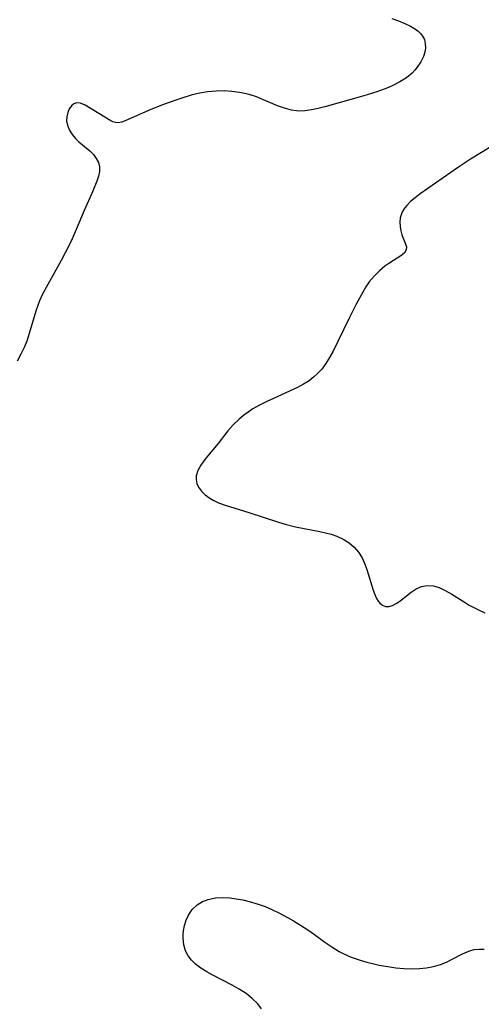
# Model space of a CAD drawing. Header units: metres. Extents: x 1073367 to 1082519, y 1569854 to 1574957.
# Tile 195 of 256: x 1075646 to 1075751, y 1573152 to 1573377. Entities that reach past the tile are written whole.
import ezdxf

# ---------------------------------------------------------------- set-up
doc = ezdxf.new("R2010")
doc.units = ezdxf.units.M
doc.layers.add('CGG_CurvaNivelLidar_v1', color=253, linetype='Continuous', lineweight=30)

msp = doc.modelspace()

# ---------------------------------------------------------------- linework, layer by layer
at = {"layer": 'CGG_CurvaNivelLidar_v1'}
for p, q in [((1075730.5262, 1573377.1308, 67), (1075732.0496, 1573376.6073, 67)), ((1075732.0496, 1573376.6073, 67), (1075733.4478, 1573376.0498, 67)), ((1075733.4478, 1573376.0498, 67), (1075734.7425, 1573375.4311, 67)), ((1075734.7425, 1573375.4311, 67), (1075735.8989, 1573374.7369, 67)), ((1075735.8989, 1573374.7369, 67), (1075736.5252, 1573374.2621, 67)), ((1075736.5252, 1573374.2621, 67), (1075737.069, 1573373.7453, 67)), ((1075737.069, 1573373.7453, 67), (1075737.5366, 1573373.15, 67)), ((1075737.5366, 1573373.15, 67), (1075737.9271, 1573372.3837, 67)), ((1075737.9271, 1573372.3837, 67), (1075738.1464, 1573371.4469, 67)), ((1075738.1464, 1573371.4469, 67), (1075738.1597, 1573370.5001, 67)), ((1075737.7008, 1573368.5375, 67), (1075737.1023, 1573367.272, 67)), ((1075738.0055, 1573369.5235, 67), (1075737.7008, 1573368.5375, 67)), ((1075738.1597, 1573370.5001, 67), (1075738.0055, 1573369.5235, 67)), ((1075737.1023, 1573367.272, 67), (1075736.309, 1573366.0514, 67)), ((1075735.1366, 1573364.7041, 67), (1075733.8439, 1573363.6296, 67)), ((1075735.7549, 1573365.3591, 67), (1075735.1366, 1573364.7041, 67)), ((1075736.309, 1573366.0514, 67), (1075735.7549, 1573365.3591, 67)), ((1075730.7792, 1573361.8696, 67), (1075729.7857, 1573361.4339, 67)), ((1075732.3764, 1573362.6907, 67), (1075730.7792, 1573361.8696, 67)), ((1075733.8439, 1573363.6296, 67), (1075732.3764, 1573362.6907, 67)), ((1075685.064, 1573359.7297, 67), (1075682.7099, 1573359.0434, 67)), ((1075686.7821, 1573360.1365, 67), (1075685.064, 1573359.7297, 67)), ((1075688.5116, 1573360.4377, 67), (1075686.7821, 1573360.1365, 67)), ((1075689.5049, 1573360.5514, 67), (1075688.5116, 1573360.4377, 67)), ((1075690.4998, 1573360.6215, 67), (1075689.5049, 1573360.5514, 67)), ((1075692.2944, 1573360.6426, 67), (1075690.4998, 1573360.6215, 67)), ((1075694.0779, 1573360.5369, 67), (1075692.2944, 1573360.6426, 67)), ((1075695.8394, 1573360.3083, 67), (1075694.0779, 1573360.5369, 67)), ((1075696.9474, 1573360.0952, 67), (1075695.8394, 1573360.3083, 67)), ((1075698.0377, 1573359.8228, 67), (1075696.9474, 1573360.0952, 67)), ((1075699.6835, 1573359.2818, 67), (1075698.0377, 1573359.8228, 67)), ((1075724.1153, 1573359.5354, 67), (1075715.2309, 1573357.021, 67)), ((1075727.0954, 1573360.4441, 67), (1075724.1153, 1573359.5354, 67)), ((1075728.765, 1573361.0308, 67), (1075727.0954, 1573360.4441, 67)), ((1075729.7857, 1573361.4339, 67), (1075728.765, 1573361.0308, 67)), ((1075657.5225, 1573357.2358, 67), (1075657.0592, 1573356.5522, 67)), ((1075658.077, 1573357.7306, 67), (1075657.5225, 1573357.2358, 67)), ((1075658.7127, 1573357.9727, 67), (1075658.077, 1573357.7306, 67)), ((1075659.6381, 1573357.853, 67), (1075658.7127, 1573357.9727, 67)), ((1075660.6681, 1573357.3776, 67), (1075659.6381, 1573357.853, 67)), ((1075666.4931, 1573353.8746, 67), (1075660.6681, 1573357.3776, 67)), ((1075678.5051, 1573357.5754, 67), (1075675.5988, 1573356.4057, 67)), ((1075681.2913, 1573358.5787, 67), (1075678.5051, 1573357.5754, 67)), ((1075682.7099, 1573359.0434, 67), (1075681.2913, 1573358.5787, 67)), ((1075701.291, 1573358.6424, 67), (1075699.6835, 1573359.2818, 67)), ((1075704.4638, 1573357.2908, 67), (1075701.291, 1573358.6424, 67)), ((1075706.0509, 1573356.7005, 67), (1075704.4638, 1573357.2908, 67)), ((1075656.7029, 1573355.7348, 67), (1075656.4707, 1573354.7714, 67)), ((1075657.0592, 1573356.5522, 67), (1075656.7029, 1573355.7348, 67)), ((1075675.5988, 1573356.4057, 67), (1075669.9425, 1573353.8813, 67)), ((1075707.6451, 1573356.2629, 67), (1075706.0509, 1573356.7005, 67)), ((1075708.8076, 1573356.0868, 67), (1075707.6451, 1573356.2629, 67)), ((1075709.3098, 1573356.0561, 67), (1075708.8076, 1573356.0868, 67)), ((1075710.7584, 1573356.1041, 67), (1075709.3098, 1573356.0561, 67)), ((1075712.2275, 1573356.3112, 67), (1075710.7584, 1573356.1041, 67)), ((1075713.7178, 1573356.6303, 67), (1075712.2275, 1573356.3112, 67)), ((1075715.2309, 1573357.021, 67), (1075713.7178, 1573356.6303, 67)), ((1075656.4707, 1573354.7714, 67), (1075656.4458, 1573353.7455, 67)), ((1075656.4458, 1573353.7455, 67), (1075656.6916, 1573352.6525, 67)), ((1075656.6916, 1573352.6525, 67), (1075657.1845, 1573351.5667, 67)), ((1075666.9708, 1573353.6353, 67), (1075666.4931, 1573353.8746, 67)), ((1075667.5823, 1573353.4311, 67), (1075666.9708, 1573353.6353, 67)), ((1075668.2098, 1573353.3682, 67), (1075667.5823, 1573353.4311, 67)), ((1075669.0413, 1573353.5271, 67), (1075668.2098, 1573353.3682, 67)), ((1075669.9425, 1573353.8813, 67), (1075669.0413, 1573353.5271, 67)), ((1075657.1845, 1573351.5667, 67), (1075657.7678, 1573350.6747, 67)), ((1075657.7678, 1573350.6747, 67), (1075658.4682, 1573349.8318, 67)), ((1075658.4682, 1573349.8318, 67), (1075659.2564, 1573349.0527, 67)), ((1075659.2564, 1573349.0527, 67), (1075661.7685, 1573346.9726, 67)), ((1075661.7685, 1573346.9726, 67), (1075662.5563, 1573346.157, 67)), ((1075662.5563, 1573346.157, 67), (1075663.2103, 1573345.273, 67)), ((1075752.7071, 1573347.6933, 67.5), (1075748.4765, 1573345.0887, 67.5)), ((1075663.2103, 1573345.273, 67), (1075663.6875, 1573344.3315, 67)), ((1075663.6875, 1573344.3315, 67), (1075663.9366, 1573343.3402, 67)), ((1075748.4765, 1573345.0887, 67.5), (1075745.7071, 1573343.2824, 67.5)), ((1075663.921, 1573342.3021, 67), (1075663.69, 1573341.2186, 67)), ((1075663.9366, 1573343.3402, 67), (1075663.921, 1573342.3021, 67)), ((1075745.7071, 1573343.2824, 67.5), (1075736.9779, 1573337.1728, 67.5)), ((1075663.3084, 1573340.0866, 67), (1075662.3241, 1573337.6877, 67)), ((1075663.69, 1573341.2186, 67), (1075663.3084, 1573340.0866, 67)), ((1075662.3241, 1573337.6877, 67), (1075660.455, 1573333.3999, 67)), ((1075736.9779, 1573337.1728, 67.5), (1075735.8094, 1573336.309, 67.5)), ((1075734.7954, 1573335.4566, 67.5), (1075733.9108, 1573334.5657, 67.5)), ((1075735.8094, 1573336.309, 67.5), (1075734.7954, 1573335.4566, 67.5)), ((1075660.455, 1573333.3999, 67), (1075658.6291, 1573329.1104, 67)), ((1075732.6869, 1573332.6412, 67.5), (1075732.4436, 1573331.7109, 67.5)), ((1075733.1928, 1573333.6299, 67.5), (1075732.6869, 1573332.6412, 67.5)), ((1075733.9108, 1573334.5657, 67.5), (1075733.1928, 1573333.6299, 67.5)), ((1075732.4436, 1573331.7109, 67.5), (1075732.3634, 1573330.7519, 67.5)), ((1075732.3634, 1573330.7519, 67.5), (1075732.4093, 1573329.7538, 67.5)), ((1075658.6291, 1573329.1104, 67), (1075657.4482, 1573326.4387, 67)), ((1075732.4093, 1573329.7538, 67.5), (1075732.5637, 1573328.7774, 67.5)), ((1075732.5637, 1573328.7774, 67.5), (1075732.8121, 1573327.8536, 67.5)), ((1075657.4482, 1573326.4387, 67), (1075656.1193, 1573323.7227, 67)), ((1075732.8121, 1573327.8536, 67.5), (1075733.5881, 1573325.9351, 67.5)), ((1075733.5881, 1573325.9351, 67.5), (1075733.8375, 1573325.125, 67.5)), ((1075656.1193, 1573323.7227, 67), (1075655.2152, 1573322.0361, 67)), ((1075733.4408, 1573323.7856, 67.5), (1075732.775, 1573323.2069, 67.5)), ((1075733.8154, 1573324.4035, 67.5), (1075733.4408, 1573323.7856, 67.5)), ((1075733.8375, 1573325.125, 67.5), (1075733.8154, 1573324.4035, 67.5)), ((1075655.2152, 1573322.0361, 67), (1075651.7499, 1573315.8942, 67)), ((1075729.8039, 1573321.317, 67.5), (1075728.9365, 1573320.6907, 67.5)), ((1075732.775, 1573323.2069, 67.5), (1075729.8039, 1573321.317, 67.5)), ((1075727.6837, 1573319.6491, 67.5), (1075726.4869, 1573318.4655, 67.5)), ((1075728.9365, 1573320.6907, 67.5), (1075727.6837, 1573319.6491, 67.5)), ((1075725.3917, 1573317.1399, 67.5), (1075724.617, 1573315.9856, 67.5)), ((1075726.4869, 1573318.4655, 67.5), (1075725.3917, 1573317.1399, 67.5)), ((1075651.7499, 1573315.8942, 67), (1075650.9568, 1573314.3545, 67)), ((1075723.9013, 1573314.7623, 67.5), (1075722.4238, 1573312.0236, 67.5)), ((1075724.617, 1573315.9856, 67.5), (1075723.9013, 1573314.7623, 67.5)), ((1075650.2425, 1573312.7852, 67), (1075649.4764, 1573310.7161, 67)), ((1075650.9568, 1573314.3545, 67), (1075650.2425, 1573312.7852, 67)), ((1075649.4764, 1573310.7161, 67), (1075648.9406, 1573308.9774, 67)), ((1075722.4238, 1573312.0236, 67.5), (1075720.8787, 1573308.9944, 67.5)), ((1075648.9406, 1573308.9774, 67), (1075647.9169, 1573305.4029, 67)), ((1075720.8787, 1573308.9944, 67.5), (1075718.2563, 1573303.5429, 67.5)), ((1075647.346, 1573303.6592, 67), (1075646.8181, 1573302.3124, 67)), ((1075647.9169, 1573305.4029, 67), (1075647.346, 1573303.6592, 67)), ((1075718.2563, 1573303.5429, 67.5), (1075717.1415, 1573301.327, 67.5)), ((1075646.8181, 1573302.3124, 67), (1075646.0323, 1573300.6356, 67)), ((1075717.1415, 1573301.327, 67.5), (1075716.3577, 1573299.9037, 67.5)), ((1075646.0323, 1573300.6356, 67), (1075645.1487, 1573299.0736, 67)), ((1075716.3577, 1573299.9037, 67.5), (1075715.5082, 1573298.5448, 67.5)), ((1075714.5614, 1573297.2762, 67.5), (1075713.6785, 1573296.3075, 67.5)), ((1075715.5082, 1573298.5448, 67.5), (1075714.5614, 1573297.2762, 67.5)), ((1075711.669, 1573294.6189, 67.5), (1075710.3792, 1573293.7973, 67.5)), ((1075712.7121, 1573295.4212, 67.5), (1075711.669, 1573294.6189, 67.5)), ((1075713.6785, 1573296.3075, 67.5), (1075712.7121, 1573295.4212, 67.5)), ((1075708.216, 1573292.673, 67.5), (1075703.5343, 1573290.5711, 67.5)), ((1075709.0169, 1573293.0633, 67.5), (1075708.216, 1573292.673, 67.5)), ((1075710.3792, 1573293.7973, 67.5), (1075709.0169, 1573293.0633, 67.5)), ((1075701.8722, 1573289.8016, 67.5), (1075700.3531, 1573289.0386, 67.5)), ((1075703.5343, 1573290.5711, 67.5), (1075701.8722, 1573289.8016, 67.5)), ((1075698.8824, 1573288.2042, 67.5), (1075697.7766, 1573287.4829, 67.5)), ((1075700.3531, 1573289.0386, 67.5), (1075698.8824, 1573288.2042, 67.5)), ((1075695.7171, 1573285.8564, 67.5), (1075694.3891, 1573284.5506, 67.5)), ((1075696.7195, 1573286.7004, 67.5), (1075695.7171, 1573285.8564, 67.5)), ((1075697.7766, 1573287.4829, 67.5), (1075696.7195, 1573286.7004, 67.5)), ((1075693.1614, 1573283.1569, 67.5), (1075690.9338, 1573280.3418, 67.5)), ((1075694.3891, 1573284.5506, 67.5), (1075693.1614, 1573283.1569, 67.5)), ((1075690.9338, 1573280.3418, 67.5), (1075688.1707, 1573276.9246, 67.5)), ((1075688.1707, 1573276.9246, 67.5), (1075687.5789, 1573276.1469, 67.5)), ((1075686.3694, 1573274.1744, 67.5), (1075685.9898, 1573272.9669, 67.5)), ((1075687.045, 1573275.3797, 67.5), (1075686.3694, 1573274.1744, 67.5)), ((1075687.5789, 1573276.1469, 67.5), (1075687.045, 1573275.3797, 67.5)), ((1075685.9898, 1573272.9669, 67.5), (1075685.9548, 1573272.0781, 67.5)), ((1075685.9548, 1573272.0781, 67.5), (1075686.1216, 1573271.2008, 67.5)), ((1075686.1216, 1573271.2008, 67.5), (1075686.4782, 1573270.3569, 67.5)), ((1075686.4782, 1573270.3569, 67.5), (1075687.131, 1573269.4266, 67.5)), ((1075687.131, 1573269.4266, 67.5), (1075687.9942, 1573268.5804, 67.5)), ((1075687.9942, 1573268.5804, 67.5), (1075689.0306, 1573267.8266, 67.5)), ((1075689.0306, 1573267.8266, 67.5), (1075690.0012, 1573267.2773, 67.5)), ((1075690.0012, 1573267.2773, 67.5), (1075691.0529, 1573266.7943, 67.5)), ((1075691.0529, 1573266.7943, 67.5), (1075692.5446, 1573266.2422, 67.5)), ((1075692.5446, 1573266.2422, 67.5), (1075697.9578, 1573264.6149, 67.5)), ((1075697.9578, 1573264.6149, 67.5), (1075704.7051, 1573262.3615, 67.5)), ((1075704.7051, 1573262.3615, 67.5), (1075706.1907, 1573261.9203, 67.5)), ((1075706.1907, 1573261.9203, 67.5), (1075708.6104, 1573261.3307, 67.5)), ((1075708.6104, 1573261.3307, 67.5), (1075714.1317, 1573260.257, 67.5)), ((1075714.1317, 1573260.257, 67.5), (1075715.3833, 1573259.9746, 67.5)), ((1075715.3833, 1573259.9746, 67.5), (1075716.7222, 1573259.6071, 67.5)), ((1075716.7222, 1573259.6071, 67.5), (1075718.0082, 1573259.1609, 67.5)), ((1075718.0082, 1573259.1609, 67.5), (1075719.4502, 1573258.5022, 67.5)), ((1075719.4502, 1573258.5022, 67.5), (1075720.7692, 1573257.6927, 67.5)), ((1075720.7692, 1573257.6927, 67.5), (1075721.9319, 1573256.7148, 67.5)), ((1075721.9319, 1573256.7148, 67.5), (1075722.9151, 1573255.5482, 67.5)), ((1075722.9151, 1573255.5482, 67.5), (1075723.7285, 1573254.2355, 67.5)), ((1075723.7285, 1573254.2355, 67.5), (1075724.3943, 1573252.8204, 67.5)), ((1075724.3943, 1573252.8204, 67.5), (1075724.8542, 1573251.5792, 67.5)), ((1075724.8542, 1573251.5792, 67.5), (1075726.2585, 1573246.878, 67.5)), ((1075734.9003, 1573246.446, 67.5), (1075736.0671, 1573247.1799, 67.5)), ((1075736.0671, 1573247.1799, 67.5), (1075737.2996, 1573247.7155, 67.5)), ((1075737.2996, 1573247.7155, 67.5), (1075738.5841, 1573247.9672, 67.5)), ((1075738.5841, 1573247.9672, 67.5), (1075739.9212, 1573247.8659, 67.5)), ((1075739.9212, 1573247.8659, 67.5), (1075741.286, 1573247.464, 67.5)), ((1075741.286, 1573247.464, 67.5), (1075742.666, 1573246.8356, 67.5)), ((1075726.2585, 1573246.878, 67.5), (1075726.6317, 1573245.8617, 67.5)), ((1075726.6317, 1573245.8617, 67.5), (1075727.0613, 1573244.9557, 67.5)), ((1075727.0613, 1573244.9557, 67.5), (1075727.4146, 1573244.3945, 67.5)), ((1075732.334, 1573244.3999, 67.5), (1075734.9003, 1573246.446, 67.5)), ((1075742.666, 1573246.8356, 67.5), (1075744.1583, 1573245.98, 67.5)), ((1075744.1583, 1573245.98, 67.5), (1075747.234, 1573244.0369, 67.5)), ((1075727.4146, 1573244.3945, 67.5), (1075727.8087, 1573243.9196, 67.5)), ((1075727.8087, 1573243.9196, 67.5), (1075728.4288, 1573243.424, 67.5)), ((1075728.4288, 1573243.424, 67.5), (1075729.1159, 1573243.1607, 67.5)), ((1075729.1159, 1573243.1607, 67.5), (1075729.8619, 1573243.1565, 67.5)), ((1075729.8619, 1573243.1565, 67.5), (1075730.6418, 1573243.3801, 67.5)), ((1075730.6418, 1573243.3801, 67.5), (1075731.4849, 1573243.8153, 67.5)), ((1075731.4849, 1573243.8153, 67.5), (1075732.334, 1573244.3999, 67.5)), ((1075747.234, 1573244.0369, 67.5), (1075748.1486, 1573243.4961, 67.5)), ((1075748.1486, 1573243.4961, 67.5), (1075750.2626, 1573242.3768, 67.5)), ((1075750.2626, 1573242.3768, 67.5), (1075751.7165, 1573241.7063, 67.5)), ((1075686.2058, 1573175.1905, 67), (1075687.3796, 1573175.8976, 67)), ((1075687.3796, 1573175.8976, 67), (1075688.6928, 1573176.3971, 67)), ((1075688.6928, 1573176.3971, 67), (1075690.3745, 1573176.7247, 67)), ((1075690.3745, 1573176.7247, 67), (1075692.1547, 1573176.8097, 67)), ((1075692.1547, 1573176.8097, 67), (1075693.5979, 1573176.7319, 67)), ((1075693.5979, 1573176.7319, 67), (1075695.0654, 1573176.5526, 67)), ((1075695.0654, 1573176.5526, 67), (1075696.5458, 1573176.2904, 67)), ((1075696.5458, 1573176.2904, 67), (1075698.0293, 1573175.9478, 67)), ((1075698.0293, 1573175.9478, 67), (1075700.0906, 1573175.3308, 67)), ((1075684.1735, 1573172.8198, 67), (1075685.0611, 1573174.116, 67)), ((1075685.0611, 1573174.116, 67), (1075686.2058, 1573175.1905, 67)), ((1075700.0906, 1573175.3308, 67), (1075701.6663, 1573174.7507, 67)), ((1075701.6663, 1573174.7507, 67), (1075703.2211, 1573174.095, 67)), ((1075703.2211, 1573174.095, 67), (1075704.7524, 1573173.3737, 67)), ((1075704.7524, 1573173.3737, 67), (1075706.9271, 1573172.2277, 67)), ((1075683.3182, 1573170.4898, 67), (1075683.6717, 1573171.6897, 67)), ((1075683.6717, 1573171.6897, 67), (1075684.1735, 1573172.8198, 67)), ((1075706.9271, 1573172.2277, 67), (1075708.1083, 1573171.5522, 67)), ((1075708.1083, 1573171.5522, 67), (1075709.7518, 1573170.5451, 67)), ((1075683.0064, 1573168.3758, 67), (1075683.0926, 1573169.2514, 67)), ((1075683.0926, 1573169.2514, 67), (1075683.3182, 1573170.4898, 67)), ((1075709.7518, 1573170.5451, 67), (1075711.3584, 1573169.49, 67)), ((1075711.3584, 1573169.49, 67), (1075712.928, 1573168.3972, 67)), ((1075682.9896, 1573167.501, 67), (1075683.0064, 1573168.3758, 67)), ((1075683.1478, 1573166.0545, 67), (1075682.9896, 1573167.501, 67)), ((1075712.928, 1573168.3972, 67), (1075715.2653, 1573166.6905, 67)), ((1075715.2653, 1573166.6905, 67), (1075716.858, 1573165.5692, 67)), ((1075683.559, 1573164.6703, 67), (1075683.1478, 1573166.0545, 67)), ((1075684.1295, 1573163.5614, 67), (1075683.559, 1573164.6703, 67)), ((1075716.858, 1573165.5692, 67), (1075718.4953, 1573164.547, 67)), ((1075718.4953, 1573164.547, 67), (1075719.5842, 1573163.9731, 67)), ((1075746.432, 1573163.8936, 67), (1075747.3124, 1573164.3094, 67)), ((1075747.3124, 1573164.3094, 67), (1075748.2954, 1573164.691, 67)), ((1075748.2954, 1573164.691, 67), (1075749.277, 1573164.9564, 67)), ((1075749.277, 1573164.9564, 67), (1075750.4217, 1573165.0899, 67)), ((1075750.4217, 1573165.0899, 67), (1075751.5274, 1573165.0381, 67)), ((1075684.8803, 1573162.5448, 67), (1075684.1295, 1573163.5614, 67)), ((1075685.7896, 1573161.6351, 67), (1075684.8803, 1573162.5448, 67)), ((1075719.5842, 1573163.9731, 67), (1075721.2903, 1573163.2285, 67)), ((1075721.2903, 1573163.2285, 67), (1075723.0544, 1573162.6033, 67)), ((1075723.0544, 1573162.6033, 67), (1075724.8614, 1573162.0747, 67)), ((1075724.8614, 1573162.0747, 67), (1075726.6991, 1573161.6282, 67)), ((1075741.587, 1573161.572, 67), (1075742.9557, 1573162.1342, 67)), ((1075742.9557, 1573162.1342, 67), (1075744.2714, 1573162.7731, 67)), ((1075744.2714, 1573162.7731, 67), (1075746.432, 1573163.8936, 67)), ((1075687.0183, 1573160.7182, 67), (1075685.7896, 1573161.6351, 67)), ((1075688.3779, 1573159.891, 67), (1075687.0183, 1573160.7182, 67)), ((1075689.6309, 1573159.1918, 67), (1075688.3779, 1573159.891, 67)), ((1075726.6991, 1573161.6282, 67), (1075727.671, 1573161.4243, 67)), ((1075727.671, 1573161.4243, 67), (1075730.0528, 1573161.0131, 67)), ((1075730.0528, 1573161.0131, 67), (1075731.4611, 1573160.829, 67)), ((1075731.4611, 1573160.829, 67), (1075733.2893, 1573160.6612, 67)), ((1075733.2893, 1573160.6612, 67), (1075735.1066, 1573160.5873, 67)), ((1075735.1066, 1573160.5873, 67), (1075736.7865, 1573160.6227, 67)), ((1075736.7865, 1573160.6227, 67), (1075738.4376, 1573160.7861, 67)), ((1075738.4376, 1573160.7861, 67), (1075740.0407, 1573161.1022, 67)), ((1075740.0407, 1573161.1022, 67), (1075741.587, 1573161.572, 67)), ((1075694.1433, 1573156.871, 67), (1075689.6309, 1573159.1918, 67)), ((1075695.7813, 1573155.9733, 67), (1075694.1433, 1573156.871, 67)), ((1075697.336, 1573154.9766, 67), (1075695.7813, 1573155.9733, 67)), ((1075698.7393, 1573153.8539, 67), (1075697.336, 1573154.9766, 67)), ((1075699.9716, 1573152.5793, 67), (1075698.7393, 1573153.8539, 67)), ((1075700.8634, 1573151.473, 67), (1075699.9716, 1573152.5793, 67))]:
    msp.add_line(p, q, dxfattribs=at)

doc.saveas('drawing.dxf')
